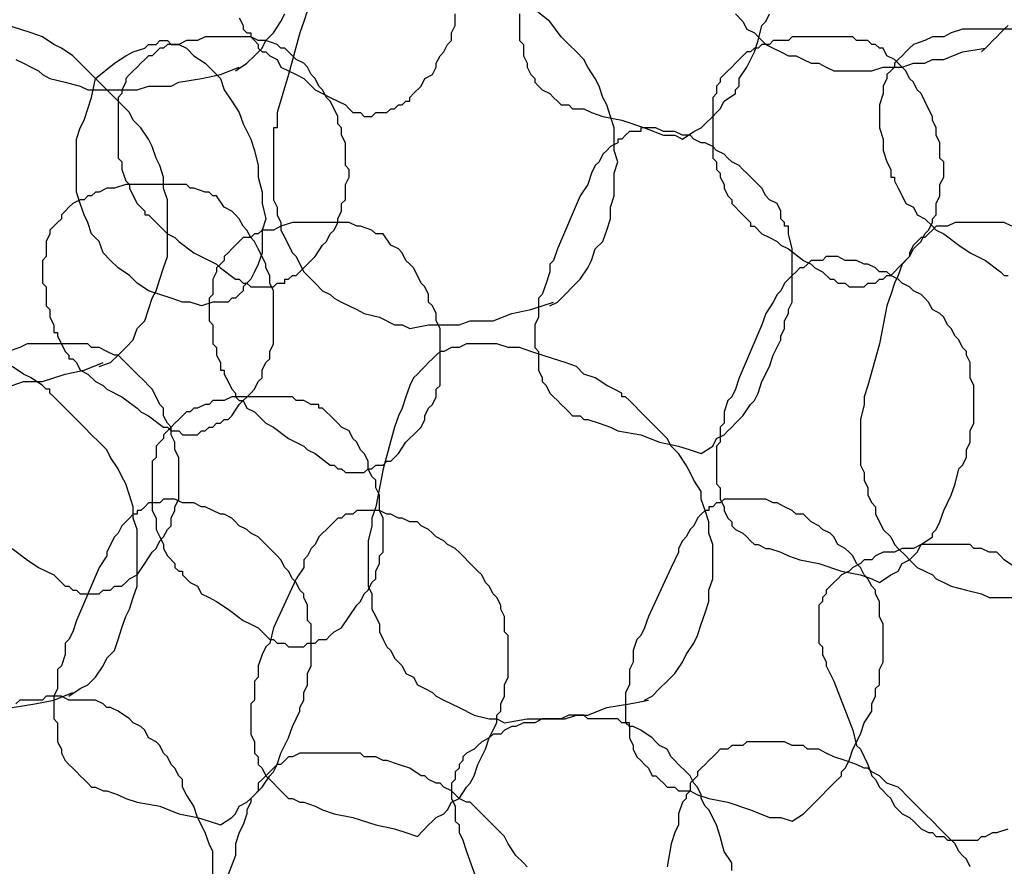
# Model space of a CAD drawing. Header units: millimetres. Extents: x 14 to 424, y 0 to 287.
# Tile 77 of 104: x 321 to 331, y 165 to 174. Entities that reach past the tile are written whole.
import ezdxf

# ---------------------------------------------------------------- set-up
doc = ezdxf.new("R2010")
doc.units = ezdxf.units.MM
doc.layers.add('PDF _0', color=7, linetype='Continuous')

msp = doc.modelspace()

# ---------------------------------------------------------------- linework, layer by layer
at = {"layer": 'PDF _0', "lineweight": 25}
for points in [[(326.319, 170.741), (326.402, 170.782), (326.485, 170.866), (326.568, 170.949), (326.651, 171.032), (326.734, 171.156), (326.776, 171.239), (326.817, 171.364), (326.9, 171.447), (326.942, 171.572), (326.983, 171.696), (326.983, 171.821), (327.025, 171.946), (327.025, 172.07), (327.025, 172.195), (327.066, 172.32), (327.025, 172.444), (327.025, 172.569), (327.025, 172.693), (326.983, 172.818), (326.942, 172.943), (326.9, 173.026), (326.859, 173.15), (326.817, 173.233), (326.734, 173.358), (326.693, 173.441), (326.609, 173.524), (326.526, 173.607), (326.443, 173.69), (326.319, 173.857), (326.111, 174.023)], [(322.871, 173.317), (322.995, 173.4), (323.078, 173.483), (323.161, 173.566), (323.203, 173.649), (323.286, 173.732), (323.369, 173.857), (323.411, 173.94)], [(322.912, 173.898), (322.954, 173.815), (322.954, 173.774), (322.995, 173.732), (323.037, 173.732), (323.037, 173.69), (323.078, 173.649), (323.12, 173.607), (323.12, 173.566), (323.161, 173.524), (323.203, 173.524), (323.245, 173.483), (323.328, 173.441), (323.369, 173.358), (323.452, 173.317), (323.535, 173.275), (323.618, 173.233), (323.743, 173.109), (323.826, 173.067), (323.909, 173.026), (323.992, 172.984), (324.075, 172.943), (324.117, 172.901), (324.158, 172.86), (324.2, 172.86), (324.242, 172.86), (324.283, 172.818), (324.325, 172.818), (324.366, 172.818), (324.408, 172.86), (324.449, 172.86), (324.491, 172.86), (324.532, 172.86), (324.574, 172.901), (324.615, 172.901), (324.657, 172.943), (324.699, 172.943), (324.74, 172.984), (324.782, 172.984), (324.782, 173.026), (324.823, 173.067), (324.906, 173.15), (324.948, 173.233), (325.031, 173.275), (325.072, 173.358), (325.072, 173.4), (325.114, 173.483), (325.155, 173.524), (325.197, 173.607), (325.239, 173.649), (325.239, 173.69), (325.239, 173.732), (325.28, 173.815), (325.28, 173.857), (325.28, 173.94)], [(323.66, 173.981), (323.618, 173.857), (323.577, 173.732), (323.452, 173.275), (323.328, 172.86), (323.328, 172.735), (323.328, 172.693), (323.286, 172.693), (323.286, 172.652), (323.286, 172.486), (323.286, 172.403), (323.286, 172.32), (323.286, 172.236), (323.286, 172.153), (323.286, 172.07), (323.286, 171.987), (323.286, 171.904), (323.328, 171.821), (323.328, 171.738), (323.369, 171.655), (323.369, 171.572), (323.411, 171.489), (323.452, 171.406), (323.494, 171.323), (323.535, 171.281), (323.577, 171.198), (323.618, 171.115), (323.701, 171.032), (323.743, 170.99), (323.826, 170.907), (323.909, 170.866), (323.951, 170.824), (324.034, 170.782), (324.117, 170.741), (324.2, 170.699), (324.283, 170.658), (324.449, 170.616), (324.615, 170.533), (324.699, 170.533), (324.782, 170.492), (324.989, 170.533), (325.239, 170.533), (325.322, 170.533), (325.446, 170.575), (325.571, 170.575), (325.696, 170.575), (325.903, 170.658), (326.111, 170.699), (326.36, 170.782)], [(325.986, 173.94), (325.986, 173.857), (325.986, 173.815), (325.986, 173.732), (325.986, 173.649), (326.028, 173.607), (326.028, 173.524), (326.028, 173.483), (326.069, 173.4), (326.069, 173.358), (326.111, 173.275), (326.153, 173.233), (326.153, 173.192), (326.194, 173.15), (326.236, 173.109), (326.319, 173.067), (326.36, 173.026), (326.402, 172.984), (326.443, 172.943), (326.526, 172.943), (326.568, 172.901), (326.693, 172.901), (326.776, 172.86), (326.9, 172.818), (327.108, 172.777), (327.357, 172.693), (327.565, 172.61), (327.69, 172.61), (327.773, 172.569), (327.897, 172.652), (327.98, 172.693), (328.022, 172.735), (328.105, 172.818), (328.147, 172.86), (328.188, 172.901), (328.23, 172.984), (328.354, 173.067), (328.354, 173.109), (328.396, 173.15), (328.396, 173.233), (328.479, 173.358), (328.562, 173.524), (328.604, 173.649), (328.645, 173.815), (328.687, 173.857), (328.728, 173.94)], [(328.354, 173.94), (328.437, 173.857), (328.479, 173.774), (328.562, 173.732), (328.604, 173.69), (328.687, 173.607), (328.77, 173.566), (328.853, 173.524), (328.936, 173.483), (329.019, 173.483), (329.102, 173.441), (329.185, 173.4), (329.268, 173.4), (329.351, 173.358), (329.434, 173.317), (329.517, 173.317), (329.725, 173.317), (329.85, 173.317), (329.974, 173.358), (330.058, 173.358), (330.182, 173.358), (330.307, 173.4), (330.431, 173.4), (330.515, 173.441), (330.639, 173.441), (330.847, 173.524), (331.096, 173.566)], [(321.375, 170.076), (321.5, 170.118), (321.583, 170.201), (321.666, 170.284), (321.749, 170.367), (321.791, 170.492), (321.874, 170.575), (321.915, 170.699), (321.957, 170.824), (321.998, 170.907), (322.04, 171.032), (322.081, 171.156), (322.123, 171.281), (322.123, 171.406), (322.123, 171.53), (322.123, 171.655), (322.123, 171.779), (322.123, 171.904), (322.081, 172.029), (322.081, 172.153), (322.04, 172.278), (321.998, 172.361), (321.957, 172.486), (321.915, 172.569), (321.832, 172.693), (321.749, 172.777), (321.707, 172.86), (321.624, 172.943), (321.541, 173.026), (321.375, 173.192), (321.209, 173.358), (321.167, 173.4), (321.126, 173.441), (321.084, 173.483), (320.96, 173.566), (320.877, 173.607), (320.752, 173.69), (320.627, 173.732), (320.503, 173.774), (320.378, 173.815)], [(331.055, 173.524), (331.096, 173.566), (331.138, 173.607), (331.179, 173.649), (331.221, 173.69), (331.262, 173.732), (331.304, 173.774), (331.345, 173.815)], [(331.387, 173.774), (331.262, 173.774), (331.138, 173.774), (331.055, 173.774), (330.93, 173.774), (330.847, 173.774), (330.722, 173.732), (330.639, 173.69), (330.515, 173.69), (330.431, 173.649), (330.307, 173.607), (330.265, 173.566), (330.224, 173.524), (330.182, 173.483), (330.141, 173.441), (330.099, 173.4), (330.099, 173.358), (330.058, 173.317), (330.016, 173.275), (330.016, 173.233), (329.974, 173.15), (329.974, 173.109), (329.974, 173.067), (329.933, 172.943), (329.933, 172.818), (329.933, 172.693), (329.974, 172.569), (329.974, 172.444), (330.016, 172.32), (330.058, 172.236), (330.058, 172.153), (330.099, 172.153), (330.099, 172.112), (330.141, 172.029), (330.182, 171.946), (330.224, 171.863), (330.307, 171.821), (330.348, 171.738), (330.431, 171.696), (330.515, 171.613), (330.556, 171.572), (330.639, 171.53), (330.805, 171.406), (330.93, 171.323), (331.096, 171.239), (331.262, 171.115), (331.304, 171.073), (331.345, 171.073)], [(320.461, 173.441), (320.544, 173.4), (320.627, 173.358), (320.71, 173.317), (320.752, 173.275), (320.835, 173.233), (321.001, 173.192), (321.167, 173.15), (321.25, 173.109), (321.334, 173.109), (321.583, 173.109), (321.791, 173.109), (321.915, 173.15), (322.04, 173.15), (322.164, 173.15), (322.247, 173.192), (322.497, 173.233), (322.704, 173.275), (322.912, 173.358)], [(331.387, 171.613), (331.304, 171.655), (331.179, 171.655), (331.055, 171.655), (330.93, 171.655), (330.847, 171.655), (330.805, 171.655), (330.764, 171.655), (330.681, 171.613), (330.639, 171.613), (330.556, 171.613), (330.515, 171.572), (330.473, 171.53), (330.431, 171.489), (330.39, 171.489), (330.348, 171.447), (330.307, 171.406), (330.265, 171.323), (330.265, 171.281), (330.182, 171.198), (330.141, 171.073), (330.099, 170.99), (330.058, 170.866), (330.016, 170.741), (329.933, 170.325), (329.808, 169.869), (329.767, 169.744), (329.767, 169.702), (329.767, 169.661), (329.725, 169.495), (329.725, 169.412), (329.725, 169.328), (329.725, 169.245), (329.725, 169.162), (329.725, 169.079), (329.725, 168.996), (329.767, 168.913), (329.767, 168.83), (329.808, 168.747), (329.808, 168.664), (329.85, 168.581), (329.891, 168.539), (329.891, 168.456), (329.933, 168.373), (329.974, 168.29), (330.058, 168.207), (330.099, 168.124), (330.141, 168.082), (330.224, 167.999), (330.265, 167.958), (330.348, 167.874), (330.431, 167.833), (330.515, 167.791), (330.556, 167.75), (330.639, 167.708), (330.722, 167.667), (330.888, 167.625), (331.055, 167.584), (331.138, 167.542), (331.221, 167.542), (331.47, 167.542)], [(320.42, 168.082), (320.586, 167.958), (320.71, 167.874), (320.794, 167.833), (320.877, 167.791), (321.001, 167.667), (321.043, 167.667), (321.084, 167.625), (321.126, 167.625), (321.167, 167.584), (321.209, 167.584), (321.25, 167.584), (321.292, 167.584), (321.334, 167.584), (321.375, 167.584), (321.417, 167.625), (321.458, 167.625), (321.5, 167.625), (321.541, 167.667), (321.583, 167.667), (321.624, 167.667), (321.666, 167.708), (321.707, 167.75), (321.791, 167.791), (321.874, 167.916), (321.957, 168.041), (321.998, 168.082), (322.04, 168.165), (322.081, 168.207), (322.123, 168.29), (322.164, 168.331), (322.164, 168.415), (322.206, 168.498), (322.206, 168.539), (322.247, 168.622), (322.247, 168.705), (322.247, 168.788), (322.247, 168.871), (322.247, 168.955), (322.247, 168.996), (322.247, 169.079), (322.206, 169.162), (322.206, 169.245), (322.164, 169.328), (322.164, 169.412), (322.123, 169.453), (322.081, 169.536), (322.081, 169.619), (322.04, 169.661), (321.998, 169.744), (321.957, 169.827), (321.915, 169.869), (321.874, 169.91), (321.791, 169.993), (321.749, 170.035), (321.707, 170.076), (321.583, 170.201), (321.541, 170.201), (321.458, 170.242), (321.375, 170.284), (321.292, 170.284), (321.25, 170.325), (321.209, 170.325), (321.126, 170.325), (321.084, 170.325), (321.043, 170.325), (320.918, 170.325), (320.835, 170.325), (320.71, 170.325), (320.586, 170.325), (320.503, 170.284), (320.378, 170.242)], [(327.357, 166.42), (327.44, 166.462), (327.523, 166.545), (327.607, 166.628), (327.69, 166.711), (327.773, 166.836), (327.814, 166.919), (327.897, 167.044), (327.939, 167.127), (327.98, 167.251), (328.022, 167.376), (328.063, 167.501), (328.063, 167.625), (328.105, 167.75), (328.105, 167.874), (328.105, 167.999), (328.105, 168.124), (328.063, 168.248), (328.063, 168.373), (328.022, 168.498), (327.98, 168.622), (327.98, 168.705), (327.897, 168.83), (327.856, 168.913), (327.814, 168.996), (327.731, 169.121), (327.648, 169.204), (327.607, 169.287), (327.523, 169.37), (327.357, 169.536), (327.191, 169.702), (327.15, 169.744), (327.108, 169.744), (327.108, 169.785), (327.025, 169.827), (326.942, 169.869), (326.817, 169.952), (326.693, 169.993), (326.609, 170.076), (326.485, 170.118), (326.36, 170.159), (326.236, 170.201), (326.111, 170.242), (325.986, 170.284), (325.862, 170.284), (325.737, 170.325), (325.612, 170.325), (325.529, 170.325), (325.446, 170.325), (325.405, 170.325), (325.322, 170.284), (325.28, 170.284), (325.239, 170.284), (325.155, 170.242), (325.114, 170.242), (325.072, 170.201), (325.031, 170.159), (324.989, 170.118), (324.948, 170.076), (324.906, 170.035), (324.865, 169.993), (324.823, 169.952), (324.782, 169.869), (324.74, 169.744), (324.699, 169.619), (324.657, 169.536), (324.615, 169.412), (324.491, 168.955), (324.408, 168.539), (324.366, 168.415), (324.366, 168.373), (324.366, 168.331), (324.325, 168.165), (324.325, 168.082), (324.325, 167.999), (324.325, 167.916), (324.325, 167.833), (324.325, 167.75), (324.325, 167.667), (324.366, 167.584), (324.366, 167.501), (324.366, 167.417), (324.408, 167.334), (324.449, 167.251), (324.449, 167.168), (324.491, 167.085), (324.532, 167.002), (324.574, 166.961), (324.615, 166.877), (324.699, 166.794), (324.74, 166.711), (324.823, 166.67), (324.865, 166.587), (324.948, 166.545), (325.031, 166.504), (325.072, 166.462), (325.155, 166.42), (325.239, 166.379), (325.322, 166.337), (325.488, 166.254), (325.654, 166.213), (325.737, 166.213), (325.82, 166.171), (326.069, 166.213), (326.277, 166.213), (326.402, 166.213), (326.485, 166.213), (326.609, 166.254), (326.734, 166.254), (326.942, 166.337), (327.191, 166.379), (327.399, 166.42)], [(320.42, 169.869), (320.544, 169.91), (320.669, 169.91), (320.752, 169.91), (321.001, 169.993), (321.209, 170.035), (321.417, 170.118)], [(321.043, 166.462), (321.167, 166.545), (321.25, 166.587), (321.334, 166.67), (321.417, 166.794), (321.458, 166.877), (321.541, 166.961), (321.583, 167.085), (321.624, 167.21), (321.666, 167.334), (321.707, 167.417), (321.749, 167.542), (321.791, 167.667), (321.791, 167.791), (321.791, 167.916), (321.791, 168.041), (321.791, 168.165), (321.791, 168.29), (321.749, 168.415), (321.749, 168.539), (321.707, 168.664), (321.666, 168.788), (321.624, 168.871), (321.583, 168.955), (321.5, 169.079), (321.458, 169.162), (321.375, 169.245), (321.292, 169.328), (321.209, 169.412), (321.043, 169.578), (320.877, 169.744), (320.835, 169.785), (320.835, 169.827), (320.794, 169.827), (320.752, 169.869), (320.627, 169.952), (320.544, 169.993), (320.42, 170.076)], [(331.428, 167.874), (331.304, 167.958), (331.262, 167.999), (331.221, 168.041), (331.138, 168.041), (331.055, 168.082), (330.971, 168.082), (330.93, 168.124), (330.847, 168.124), (330.764, 168.124), (330.681, 168.124), (330.598, 168.124), (330.556, 168.124), (330.473, 168.124), (330.39, 168.124), (330.307, 168.082), (330.265, 168.082), (330.182, 168.082), (330.099, 168.041), (330.058, 168.041), (329.974, 168.041), (329.891, 167.999), (329.85, 167.958), (329.767, 167.958), (329.725, 167.916), (329.642, 167.874), (329.601, 167.833), (329.517, 167.791), (329.476, 167.75), (329.434, 167.708), (329.393, 167.667), (329.351, 167.625), (329.351, 167.584), (329.31, 167.542), (329.31, 167.501), (329.268, 167.459), (329.268, 167.417), (329.268, 167.376), (329.268, 167.334), (329.268, 167.293), (329.268, 167.21), (329.268, 167.127), (329.268, 167.044), (329.31, 167.002), (329.31, 166.919), (329.351, 166.836), (329.351, 166.794), (329.434, 166.628), (329.642, 166.088), (329.684, 165.922), (329.725, 165.88), (329.767, 165.797), (329.808, 165.714), (329.85, 165.59), (329.891, 165.548), (329.933, 165.465), (329.974, 165.423), (330.016, 165.382), (330.058, 165.34), (330.099, 165.257), (330.141, 165.216), (330.182, 165.174), (330.265, 165.133), (330.307, 165.091), (330.348, 165.05), (330.39, 165.008), (330.473, 164.966), (330.515, 164.966), (330.556, 164.925), (330.639, 164.925), (330.681, 164.883), (330.764, 164.883), (330.805, 164.883), (330.888, 164.883), (330.93, 164.883), (331.013, 164.883), (331.055, 164.925), (331.096, 164.925), (331.179, 164.966), (331.221, 164.966), (331.345, 165.008)], [(320.42, 166.337), (320.669, 166.379), (320.877, 166.42), (321.084, 166.504)], [(322.621, 164.509), (322.621, 164.676), (322.621, 164.717), (322.621, 164.759), (322.58, 164.842), (322.538, 164.966), (322.455, 165.133), (322.414, 165.257), (322.331, 165.382), (322.289, 165.465), (322.289, 165.548), (322.247, 165.59), (322.206, 165.673), (322.164, 165.714), (322.123, 165.797), (322.081, 165.839), (322.04, 165.922), (321.998, 165.963), (321.915, 166.005), (321.874, 166.088), (321.832, 166.13), (321.749, 166.171), (321.707, 166.213), (321.583, 166.296), (321.5, 166.337), (321.458, 166.337), (321.417, 166.379), (321.334, 166.42), (321.25, 166.42), (321.167, 166.42), (321.084, 166.42), (321.043, 166.42), (320.96, 166.462), (320.877, 166.462), (320.794, 166.462), (320.752, 166.42), (320.669, 166.42), (320.586, 166.42), (320.503, 166.42), (320.461, 166.379)], [(328.313, 164.551), (328.313, 164.634), (328.23, 164.759), (328.188, 164.925), (328.147, 165.05), (328.063, 165.216), (328.022, 165.257), (327.98, 165.34), (327.98, 165.382), (327.939, 165.465), (327.897, 165.507), (327.856, 165.59), (327.814, 165.631), (327.731, 165.714), (327.69, 165.756), (327.648, 165.797), (327.607, 165.88), (327.523, 165.922), (327.482, 165.963), (327.44, 166.005), (327.316, 166.088), (327.233, 166.13), (327.191, 166.13), (327.191, 166.171), (327.108, 166.171), (327.066, 166.213), (326.983, 166.213), (326.9, 166.213), (326.817, 166.213), (326.734, 166.213), (326.693, 166.254), (326.609, 166.254), (326.526, 166.254), (326.443, 166.213), (326.402, 166.213), (326.319, 166.213), (326.236, 166.213), (326.153, 166.171), (326.111, 166.171), (326.028, 166.171), (325.945, 166.13), (325.903, 166.13), (325.82, 166.088), (325.779, 166.047), (325.696, 166.047), (325.654, 166.005), (325.571, 165.963), (325.529, 165.922), (325.488, 165.88), (325.405, 165.839), (325.363, 165.797), (325.363, 165.756), (325.322, 165.714), (325.322, 165.673), (325.28, 165.631), (325.28, 165.59), (325.28, 165.548), (325.239, 165.507), (325.239, 165.465), (325.239, 165.423), (325.239, 165.382), (325.239, 165.34), (325.28, 165.257), (325.28, 165.174), (325.28, 165.091), (325.322, 165.05), (325.322, 164.966), (325.363, 164.883), (325.405, 164.759), (325.612, 164.177)], [(330.93, 164.593), (330.888, 164.676), (330.847, 164.717), (330.805, 164.759), (330.764, 164.842), (330.681, 164.925), (330.598, 165.008), (330.515, 165.091), (330.431, 165.174), (330.265, 165.34), (330.224, 165.382), (330.182, 165.423), (330.141, 165.465), (330.016, 165.507), (329.974, 165.548), (329.933, 165.59), (329.85, 165.631), (329.808, 165.673), (329.767, 165.673), (329.684, 165.714), (329.559, 165.756), (329.434, 165.797), (329.351, 165.839), (329.268, 165.88), (329.227, 165.88), (329.144, 165.88), (329.102, 165.922), (329.019, 165.922), (328.977, 165.922), (328.894, 165.963), (328.853, 165.963), (328.77, 165.963), (328.728, 165.963), (328.645, 165.963), (328.604, 165.963), (328.562, 165.963), (328.479, 165.963), (328.437, 165.922), (328.354, 165.922), (328.313, 165.922), (328.271, 165.88), (328.188, 165.88), (328.147, 165.839), (328.105, 165.797), (328.063, 165.756), (328.022, 165.714), (327.98, 165.673), (327.939, 165.631), (327.939, 165.59), (327.897, 165.548), (327.856, 165.507), (327.856, 165.423), (327.814, 165.382), (327.814, 165.34), (327.773, 165.299), (327.731, 165.174), (327.731, 165.05), (327.69, 164.966), (327.648, 164.842), (327.607, 164.593)], [(326.069, 164.593), (326.028, 164.634), (325.945, 164.717), (325.862, 164.842), (325.82, 164.925), (325.737, 165.008), (325.654, 165.091), (325.488, 165.257), (325.446, 165.299), (325.405, 165.299), (325.322, 165.34), (325.239, 165.423), (325.155, 165.465), (325.114, 165.507), (325.072, 165.507), (324.989, 165.548), (324.948, 165.59), (324.906, 165.59), (324.782, 165.673), (324.657, 165.714), (324.532, 165.756), (324.491, 165.756), (324.408, 165.797), (324.366, 165.797), (324.283, 165.797), (324.242, 165.839), (324.158, 165.839), (324.117, 165.839), (324.034, 165.839), (323.992, 165.839), (323.909, 165.839), (323.868, 165.839), (323.785, 165.839), (323.743, 165.839), (323.701, 165.839), (323.618, 165.839), (323.577, 165.839), (323.494, 165.797), (323.452, 165.797), (323.411, 165.756), (323.369, 165.714), (323.328, 165.714), (323.286, 165.673), (323.245, 165.631), (323.203, 165.59), (323.161, 165.548), (323.12, 165.507), (323.12, 165.423), (323.078, 165.382), (323.037, 165.34), (323.037, 165.299), (322.995, 165.216), (322.995, 165.174), (322.954, 165.05), (322.912, 164.966), (322.871, 164.842), (322.871, 164.717), (322.788, 164.509)]]:
    msp.add_lwpolyline(points, dxfattribs=at)
for points in [[(323.618, 171.156), (323.743, 171.281), (323.826, 171.406), (323.868, 171.447), (323.909, 171.53), (323.951, 171.572), (323.992, 171.655), (323.992, 171.696), (324.034, 171.779), (324.034, 171.863), (324.075, 171.904), (324.075, 171.987), (324.075, 172.07), (324.117, 172.153), (324.117, 172.236), (324.075, 172.278), (324.075, 172.361), (324.075, 172.444), (324.075, 172.527), (324.034, 172.61), (324.034, 172.693), (323.992, 172.735), (323.992, 172.818), (323.951, 172.901), (323.909, 172.984), (323.868, 173.026), (323.826, 173.109), (323.785, 173.15), (323.743, 173.233), (323.701, 173.275), (323.66, 173.358), (323.618, 173.4), (323.535, 173.441), (323.452, 173.524), (323.411, 173.566), (323.369, 173.566), (323.328, 173.607), (323.203, 173.649), (323.161, 173.649), (323.12, 173.649), (323.037, 173.69), (322.995, 173.69), (322.954, 173.69), (322.871, 173.69), (322.788, 173.69), (322.663, 173.69), (322.538, 173.69), (322.455, 173.649), (322.331, 173.649), (322.247, 173.607), (322.206, 173.607), (322.123, 173.607), (322.081, 173.566), (322.04, 173.566), (321.998, 173.524), (321.957, 173.483), (321.915, 173.483), (321.874, 173.441), (321.832, 173.4), (321.791, 173.358), (321.749, 173.317), (321.707, 173.275), (321.666, 173.233), (321.666, 173.192), (321.624, 173.109), (321.624, 173.067), (321.583, 173.026), (321.583, 172.943), (321.583, 172.901), (321.583, 172.86), (321.583, 172.777), (321.583, 172.735), (321.583, 172.652), (321.583, 172.61), (321.583, 172.527), (321.583, 172.486), (321.583, 172.444), (321.583, 172.361), (321.624, 172.32), (321.624, 172.236), (321.666, 172.112), (321.707, 172.07), (321.707, 172.029), (321.749, 171.946), (321.791, 171.863), (321.832, 171.821), (321.874, 171.779), (321.874, 171.738), (321.915, 171.738), (321.998, 171.655), (322.04, 171.613), (322.123, 171.53), (322.206, 171.489), (322.247, 171.447), (322.414, 171.323), (322.58, 171.239), (322.663, 171.198), (322.704, 171.156), (322.871, 171.032), (322.912, 171.032), (322.954, 170.99), (322.995, 170.99), (323.037, 170.949), (323.078, 170.949), (323.12, 170.949), (323.161, 170.949), (323.203, 170.949), (323.245, 170.949), (323.286, 170.949), (323.328, 170.99), (323.369, 170.99), (323.411, 170.99), (323.411, 171.032), (323.452, 171.032), (323.494, 171.073), (323.535, 171.073), (323.577, 171.115)], [(330.141, 171.156), (330.265, 171.281), (330.307, 171.364), (330.348, 171.406), (330.39, 171.447), (330.431, 171.53), (330.473, 171.572), (330.515, 171.655), (330.515, 171.696), (330.556, 171.738), (330.556, 171.779), (330.556, 171.821), (330.556, 171.863), (330.598, 171.946), (330.598, 171.987), (330.598, 172.07), (330.639, 172.153), (330.639, 172.236), (330.639, 172.32), (330.598, 172.361), (330.598, 172.444), (330.598, 172.527), (330.556, 172.61), (330.556, 172.693), (330.515, 172.777), (330.515, 172.818), (330.473, 172.901), (330.431, 172.984), (330.39, 173.067), (330.348, 173.109), (330.307, 173.192), (330.265, 173.233), (330.224, 173.317), (330.182, 173.358), (330.141, 173.4), (330.099, 173.441), (330.016, 173.483), (329.974, 173.566), (329.933, 173.566), (329.891, 173.607), (329.85, 173.607), (329.808, 173.649), (329.725, 173.649), (329.684, 173.649), (329.642, 173.69), (329.559, 173.69), (329.517, 173.69), (329.476, 173.69), (329.393, 173.69), (329.351, 173.69), (329.31, 173.69), (329.227, 173.69), (329.185, 173.69), (329.144, 173.69), (329.102, 173.69), (329.019, 173.69), (328.977, 173.69), (328.936, 173.649), (328.853, 173.649), (328.811, 173.649), (328.77, 173.649), (328.728, 173.607), (328.645, 173.607), (328.604, 173.566), (328.562, 173.566), (328.52, 173.524), (328.479, 173.524), (328.437, 173.483), (328.396, 173.441), (328.354, 173.4), (328.313, 173.358), (328.271, 173.317), (328.23, 173.275), (328.188, 173.233), (328.188, 173.192), (328.147, 173.15), (328.147, 173.067), (328.105, 173.026), (328.105, 172.984), (328.105, 172.901), (328.105, 172.86), (328.105, 172.777), (328.105, 172.735), (328.105, 172.652), (328.105, 172.61), (328.105, 172.569), (328.105, 172.486), (328.105, 172.444), (328.105, 172.361), (328.147, 172.32), (328.147, 172.236), (328.188, 172.195), (328.188, 172.153), (328.23, 172.07), (328.23, 172.029), (328.271, 171.946), (328.313, 171.904), (328.313, 171.863), (328.354, 171.821), (328.396, 171.779), (328.437, 171.738), (328.479, 171.696), (328.52, 171.655), (328.52, 171.613), (328.562, 171.613), (328.645, 171.53), (328.728, 171.489), (328.811, 171.447), (328.853, 171.406), (328.936, 171.364), (329.102, 171.239), (329.185, 171.198), (329.227, 171.156), (329.31, 171.115), (329.393, 171.032), (329.434, 171.032), (329.476, 170.99), (329.517, 170.99), (329.559, 170.99), (329.601, 170.949), (329.642, 170.949), (329.684, 170.949), (329.725, 170.949), (329.767, 170.949), (329.808, 170.99), (329.85, 170.99), (329.891, 170.99), (329.933, 171.032), (329.974, 171.032), (330.016, 171.073), (330.058, 171.073), (330.099, 171.115)], [(321.334, 173.233), (321.541, 173.4), (321.666, 173.483), (321.749, 173.524), (321.874, 173.566), (321.915, 173.607), (321.957, 173.607), (321.998, 173.607), (322.04, 173.649), (322.123, 173.649), (322.164, 173.607), (322.206, 173.607), (322.247, 173.607), (322.331, 173.566), (322.414, 173.483), (322.538, 173.4), (322.621, 173.317), (322.704, 173.233), (322.746, 173.109), (322.829, 172.984), (322.912, 172.86), (322.954, 172.735), (323.037, 172.569), (323.078, 172.444), (323.12, 172.278), (323.12, 172.153), (323.161, 171.987), (323.161, 171.863), (323.203, 171.696), (323.161, 171.572), (323.161, 171.447), (323.161, 171.323), (323.12, 171.198), (323.078, 171.115), (323.037, 171.032), (322.954, 170.949), (322.954, 170.907), (322.912, 170.866), (322.871, 170.824), (322.829, 170.824), (322.788, 170.782), (322.704, 170.782), (322.663, 170.782), (322.621, 170.782), (322.497, 170.741), (322.372, 170.782), (322.289, 170.782), (322.164, 170.824), (322.04, 170.866), (321.915, 170.907), (321.791, 170.99), (321.707, 171.073), (321.583, 171.156), (321.5, 171.239), (321.417, 171.323), (321.375, 171.447), (321.292, 171.53), (321.25, 171.655), (321.209, 171.738), (321.167, 171.863), (321.126, 171.987), (321.126, 172.112), (321.126, 172.236), (321.126, 172.32), (321.126, 172.444), (321.126, 172.569), (321.167, 172.693), (321.209, 172.777), (321.292, 173.026)], [(327.98, 169.121), (328.105, 169.204), (328.147, 169.287), (328.23, 169.328), (328.271, 169.37), (328.313, 169.412), (328.354, 169.453), (328.437, 169.536), (328.52, 169.661), (328.562, 169.702), (328.604, 169.785), (328.645, 169.91), (328.728, 170.076), (328.77, 170.201), (328.853, 170.367), (328.853, 170.409), (328.894, 170.492), (328.894, 170.575), (328.936, 170.658), (328.936, 170.699), (328.977, 170.782), (328.977, 170.866), (328.977, 170.949), (328.977, 171.032), (328.977, 171.073), (328.977, 171.156), (328.977, 171.239), (328.977, 171.323), (328.977, 171.364), (328.936, 171.53), (328.936, 171.613), (328.894, 171.613), (328.894, 171.655), (328.853, 171.696), (328.853, 171.779), (328.811, 171.863), (328.728, 171.904), (328.687, 171.946), (328.645, 172.029), (328.604, 172.07), (328.562, 172.112), (328.479, 172.195), (328.437, 172.236), (328.396, 172.278), (328.313, 172.32), (328.271, 172.361), (328.23, 172.403), (328.147, 172.444), (328.105, 172.486), (328.022, 172.527), (327.98, 172.527), (327.897, 172.569), (327.856, 172.61), (327.773, 172.61), (327.69, 172.652), (327.648, 172.652), (327.565, 172.652), (327.482, 172.693), (327.44, 172.693), (327.357, 172.693), (327.316, 172.693), (327.316, 172.652), (327.274, 172.652), (327.233, 172.652), (327.191, 172.652), (327.15, 172.61), (327.108, 172.569), (327.066, 172.569), (327.066, 172.527), (326.983, 172.486), (326.942, 172.444), (326.9, 172.403), (326.859, 172.32), (326.817, 172.278), (326.776, 172.195), (326.734, 172.07), (326.651, 171.946), (326.402, 171.364), (326.36, 171.239), (326.319, 171.198), (326.319, 171.115), (326.277, 170.99), (326.236, 170.866), (326.194, 170.824), (326.194, 170.741), (326.194, 170.699), (326.194, 170.616), (326.153, 170.533), (326.153, 170.492), (326.153, 170.409), (326.153, 170.367), (326.153, 170.284), (326.194, 170.242), (326.194, 170.159), (326.194, 170.118), (326.194, 170.035), (326.236, 169.952), (326.236, 169.91), (326.277, 169.869), (326.319, 169.785), (326.36, 169.744), (326.402, 169.702), (326.443, 169.661), (326.485, 169.619), (326.526, 169.578), (326.568, 169.536), (326.651, 169.536), (326.693, 169.495), (326.734, 169.495), (326.859, 169.453), (326.983, 169.412), (327.066, 169.37), (327.316, 169.328), (327.523, 169.245), (327.731, 169.204), (327.856, 169.162)], [(322.829, 169.536), (322.912, 169.661), (323.037, 169.785), (323.078, 169.827), (323.12, 169.91), (323.161, 169.952), (323.161, 170.035), (323.203, 170.118), (323.245, 170.159), (323.245, 170.242), (323.286, 170.325), (323.286, 170.367), (323.286, 170.45), (323.286, 170.533), (323.286, 170.616), (323.286, 170.699), (323.286, 170.782), (323.286, 170.824), (323.286, 170.907), (323.245, 170.99), (323.245, 171.073), (323.203, 171.156), (323.203, 171.198), (323.161, 171.281), (323.12, 171.364), (323.078, 171.447), (323.037, 171.489), (322.995, 171.572), (322.954, 171.613), (322.912, 171.696), (322.871, 171.738), (322.829, 171.779), (322.746, 171.821), (322.663, 171.946), (322.621, 171.946), (322.58, 171.987), (322.538, 171.987), (322.414, 172.029), (322.372, 172.029), (322.331, 172.07), (322.247, 172.07), (322.206, 172.07), (322.164, 172.07), (322.081, 172.07), (321.998, 172.07), (321.874, 172.07), (321.749, 172.07), (321.666, 172.07), (321.541, 172.029), (321.458, 172.029), (321.375, 171.987), (321.334, 171.987), (321.292, 171.946), (321.25, 171.946), (321.209, 171.904), (321.167, 171.904), (321.084, 171.863), (321.043, 171.821), (321.001, 171.779), (320.96, 171.738), (320.96, 171.696), (320.918, 171.655), (320.877, 171.613), (320.835, 171.572), (320.835, 171.53), (320.794, 171.447), (320.794, 171.406), (320.794, 171.364), (320.794, 171.281), (320.752, 171.239), (320.752, 171.156), (320.752, 171.115), (320.752, 171.073), (320.752, 170.99), (320.794, 170.949), (320.794, 170.866), (320.794, 170.824), (320.794, 170.741), (320.835, 170.699), (320.835, 170.616), (320.877, 170.533), (320.877, 170.45), (320.918, 170.45), (320.918, 170.409), (320.96, 170.325), (321.001, 170.242), (321.043, 170.201), (321.043, 170.159), (321.084, 170.159), (321.126, 170.118), (321.167, 170.035), (321.25, 169.993), (321.334, 169.91), (321.417, 169.869), (321.458, 169.827), (321.624, 169.744), (321.791, 169.619), (321.832, 169.578), (321.915, 169.536), (322.081, 169.412), (322.123, 169.412), (322.164, 169.37), (322.206, 169.37), (322.247, 169.37), (322.289, 169.328), (322.331, 169.328), (322.372, 169.328), (322.414, 169.328), (322.455, 169.328), (322.497, 169.37), (322.538, 169.37), (322.58, 169.412), (322.621, 169.412), (322.663, 169.453), (322.704, 169.453), (322.746, 169.495), (322.788, 169.495)], [(324.657, 169.121), (324.74, 169.245), (324.865, 169.37), (324.906, 169.412), (324.948, 169.495), (324.948, 169.536), (324.989, 169.619), (325.031, 169.661), (325.072, 169.744), (325.072, 169.827), (325.114, 169.869), (325.114, 169.952), (325.114, 170.035), (325.114, 170.118), (325.114, 170.201), (325.114, 170.284), (325.114, 170.325), (325.114, 170.409), (325.114, 170.492), (325.072, 170.575), (325.072, 170.658), (325.031, 170.741), (324.989, 170.782), (324.989, 170.866), (324.948, 170.949), (324.906, 170.99), (324.865, 171.073), (324.823, 171.156), (324.782, 171.198), (324.74, 171.239), (324.699, 171.323), (324.657, 171.364), (324.574, 171.406), (324.491, 171.53), (324.449, 171.53), (324.408, 171.53), (324.366, 171.572), (324.242, 171.613), (324.2, 171.613), (324.117, 171.655), (324.075, 171.655), (324.034, 171.655), (323.992, 171.655), (323.909, 171.655), (323.826, 171.655), (323.701, 171.655), (323.577, 171.655), (323.494, 171.655), (323.369, 171.613), (323.286, 171.572), (323.203, 171.572), (323.161, 171.572), (323.12, 171.53), (323.078, 171.53), (323.037, 171.489), (322.954, 171.489), (322.912, 171.447), (322.871, 171.406), (322.829, 171.364), (322.788, 171.323), (322.746, 171.281), (322.746, 171.239), (322.704, 171.198), (322.663, 171.156), (322.663, 171.115), (322.621, 171.032), (322.621, 170.99), (322.621, 170.949), (322.621, 170.866), (322.58, 170.824), (322.58, 170.741), (322.58, 170.699), (322.58, 170.616), (322.58, 170.575), (322.621, 170.533), (322.621, 170.45), (322.621, 170.409), (322.621, 170.325), (322.663, 170.284), (322.663, 170.201), (322.704, 170.118), (322.704, 170.035), (322.746, 170.035), (322.746, 169.993), (322.788, 169.91), (322.829, 169.827), (322.871, 169.785), (322.871, 169.744), (322.912, 169.702), (322.954, 169.702), (322.995, 169.619), (323.078, 169.578), (323.161, 169.495), (323.203, 169.453), (323.286, 169.412), (323.452, 169.287), (323.618, 169.204), (323.66, 169.162), (323.743, 169.121), (323.909, 168.996), (323.951, 168.996), (323.992, 168.955), (324.034, 168.955), (324.075, 168.913), (324.117, 168.913), (324.158, 168.913), (324.2, 168.913), (324.242, 168.913), (324.283, 168.913), (324.325, 168.955), (324.366, 168.955), (324.408, 168.996), (324.449, 168.996), (324.491, 168.996), (324.532, 169.038), (324.574, 169.038), (324.615, 169.079)], [(329.933, 167.708), (330.058, 167.791), (330.141, 167.833), (330.182, 167.916), (330.265, 167.958), (330.307, 167.999), (330.348, 168.041), (330.39, 168.124), (330.515, 168.207), (330.515, 168.248), (330.556, 168.29), (330.598, 168.373), (330.639, 168.498), (330.722, 168.664), (330.764, 168.788), (330.805, 168.955), (330.847, 168.996), (330.888, 169.079), (330.888, 169.162), (330.93, 169.245), (330.93, 169.287), (330.93, 169.37), (330.971, 169.453), (330.971, 169.536), (330.971, 169.578), (330.971, 169.661), (330.971, 169.744), (330.971, 169.827), (330.971, 169.869), (330.93, 169.952), (330.93, 170.118), (330.888, 170.201), (330.888, 170.242), (330.847, 170.284), (330.805, 170.367), (330.764, 170.409), (330.722, 170.492), (330.681, 170.533), (330.639, 170.616), (330.598, 170.658), (330.515, 170.699), (330.473, 170.782), (330.431, 170.824), (330.39, 170.866), (330.307, 170.907), (330.265, 170.949), (330.182, 170.99), (330.141, 171.032), (330.058, 171.073), (330.016, 171.115), (329.933, 171.115), (329.891, 171.156), (329.808, 171.198), (329.767, 171.198), (329.684, 171.239), (329.642, 171.239), (329.559, 171.239), (329.476, 171.281), (329.434, 171.281), (329.351, 171.281), (329.31, 171.239), (329.268, 171.239), (329.227, 171.239), (329.185, 171.239), (329.144, 171.198), (329.102, 171.156), (329.061, 171.156), (329.019, 171.115), (328.977, 171.073), (328.936, 171.032), (328.894, 170.99), (328.853, 170.907), (328.811, 170.866), (328.77, 170.782), (328.687, 170.658), (328.645, 170.533), (328.396, 169.952), (328.354, 169.827), (328.313, 169.744), (328.271, 169.702), (328.23, 169.578), (328.23, 169.453), (328.188, 169.412), (328.188, 169.328), (328.188, 169.245), (328.147, 169.204), (328.147, 169.121), (328.147, 169.079), (328.147, 168.996), (328.147, 168.955), (328.147, 168.871), (328.147, 168.788), (328.188, 168.747), (328.188, 168.664), (328.188, 168.622), (328.23, 168.539), (328.23, 168.498), (328.271, 168.415), (328.313, 168.373), (328.313, 168.331), (328.354, 168.29), (328.437, 168.248), (328.479, 168.207), (328.52, 168.165), (328.562, 168.124), (328.604, 168.124), (328.687, 168.082), (328.728, 168.082), (328.853, 168.041), (328.936, 167.999), (329.061, 167.958), (329.268, 167.916), (329.517, 167.833), (329.725, 167.791), (329.85, 167.75)], [(324.034, 167.21), (324.117, 167.334), (324.2, 167.459), (324.242, 167.501), (324.283, 167.584), (324.325, 167.625), (324.366, 167.708), (324.408, 167.75), (324.408, 167.833), (324.449, 167.916), (324.449, 167.999), (324.491, 168.041), (324.491, 168.124), (324.491, 168.207), (324.491, 168.29), (324.491, 168.373), (324.491, 168.415), (324.449, 168.498), (324.449, 168.581), (324.449, 168.664), (324.408, 168.747), (324.408, 168.83), (324.366, 168.871), (324.325, 168.955), (324.325, 169.038), (324.283, 169.121), (324.242, 169.162), (324.2, 169.245), (324.158, 169.287), (324.117, 169.37), (324.034, 169.412), (323.992, 169.453), (323.951, 169.495), (323.826, 169.619), (323.785, 169.619), (323.785, 169.661), (323.701, 169.661), (323.618, 169.702), (323.535, 169.702), (323.494, 169.744), (323.452, 169.744), (323.369, 169.744), (323.328, 169.744), (323.286, 169.744), (323.161, 169.744), (323.037, 169.744), (322.954, 169.744), (322.829, 169.744), (322.746, 169.702), (322.621, 169.702), (322.58, 169.661), (322.538, 169.661), (322.455, 169.619), (322.414, 169.619), (322.372, 169.578), (322.331, 169.578), (322.289, 169.536), (322.247, 169.495), (322.206, 169.453), (322.164, 169.412), (322.123, 169.37), (322.081, 169.328), (322.081, 169.287), (322.04, 169.245), (321.998, 169.204), (321.998, 169.121), (321.998, 169.079), (321.957, 169.038), (321.957, 168.955), (321.957, 168.913), (321.957, 168.83), (321.957, 168.788), (321.957, 168.747), (321.957, 168.664), (321.957, 168.622), (321.957, 168.539), (321.957, 168.498), (321.998, 168.415), (321.998, 168.373), (321.998, 168.29), (322.04, 168.207), (322.081, 168.124), (322.081, 168.082), (322.123, 167.999), (322.206, 167.916), (322.206, 167.874), (322.247, 167.833), (322.289, 167.833), (322.289, 167.791), (322.372, 167.708), (322.455, 167.667), (322.497, 167.584), (322.58, 167.542), (322.663, 167.501), (322.788, 167.417), (322.954, 167.293), (323.037, 167.251), (323.12, 167.21), (323.245, 167.085), (323.286, 167.085), (323.328, 167.044), (323.369, 167.044), (323.411, 167.044), (323.452, 167.002), (323.494, 167.002), (323.535, 167.002), (323.577, 167.002), (323.618, 167.002), (323.66, 167.044), (323.701, 167.044), (323.743, 167.044), (323.785, 167.085), (323.826, 167.085), (323.868, 167.085), (323.909, 167.127), (323.951, 167.168)], [(322.704, 165.05), (322.829, 165.133), (322.871, 165.174), (322.912, 165.257), (322.995, 165.299), (323.037, 165.34), (323.078, 165.382), (323.161, 165.465), (323.245, 165.59), (323.286, 165.631), (323.328, 165.714), (323.369, 165.839), (323.452, 166.005), (323.494, 166.13), (323.577, 166.296), (323.577, 166.337), (323.618, 166.42), (323.618, 166.504), (323.66, 166.587), (323.66, 166.628), (323.66, 166.711), (323.701, 166.794), (323.701, 166.877), (323.701, 166.919), (323.701, 167.002), (323.701, 167.085), (323.701, 167.168), (323.701, 167.251), (323.66, 167.293), (323.66, 167.459), (323.618, 167.542), (323.618, 167.584), (323.577, 167.625), (323.535, 167.708), (323.494, 167.75), (323.452, 167.833), (323.411, 167.874), (323.369, 167.958), (323.328, 167.999), (323.286, 168.041), (323.203, 168.124), (323.161, 168.165), (323.12, 168.207), (323.037, 168.248), (322.995, 168.29), (322.912, 168.331), (322.871, 168.373), (322.829, 168.415), (322.746, 168.456), (322.704, 168.456), (322.621, 168.498), (322.538, 168.539), (322.497, 168.539), (322.414, 168.581), (322.372, 168.581), (322.289, 168.581), (322.206, 168.622), (322.164, 168.622), (322.081, 168.622), (322.04, 168.581), (321.998, 168.581), (321.957, 168.581), (321.915, 168.581), (321.874, 168.539), (321.832, 168.498), (321.791, 168.498), (321.791, 168.456), (321.749, 168.456), (321.707, 168.415), (321.666, 168.373), (321.624, 168.331), (321.583, 168.248), (321.541, 168.207), (321.5, 168.124), (321.458, 168.041), (321.458, 167.999), (321.375, 167.874), (321.126, 167.293), (321.084, 167.168), (321.043, 167.085), (321.001, 167.044), (321.001, 166.919), (320.96, 166.794), (320.918, 166.753), (320.918, 166.67), (320.918, 166.628), (320.918, 166.545), (320.877, 166.462), (320.877, 166.42), (320.877, 166.337), (320.877, 166.296), (320.877, 166.213), (320.918, 166.171), (320.918, 166.088), (320.918, 166.005), (320.918, 165.963), (320.96, 165.88), (320.96, 165.839), (321.001, 165.756), (321.043, 165.714), (321.084, 165.673), (321.126, 165.631), (321.167, 165.59), (321.209, 165.548), (321.25, 165.507), (321.292, 165.465), (321.334, 165.465), (321.417, 165.423), (321.458, 165.423), (321.583, 165.382), (321.666, 165.34), (321.791, 165.299), (322.04, 165.257), (322.247, 165.174), (322.455, 165.133), (322.58, 165.091)], [(328.977, 165.091), (329.102, 165.174), (329.144, 165.216), (329.185, 165.257), (329.268, 165.34), (329.31, 165.382), (329.351, 165.423), (329.434, 165.507), (329.517, 165.59), (329.517, 165.631), (329.559, 165.673), (329.601, 165.756), (329.642, 165.88), (329.725, 166.047), (329.767, 166.171), (329.85, 166.296), (329.85, 166.379), (329.891, 166.462), (329.891, 166.545), (329.933, 166.587), (329.933, 166.67), (329.933, 166.753), (329.974, 166.836), (329.974, 166.877), (329.974, 166.961), (329.974, 167.044), (329.974, 167.127), (329.974, 167.21), (329.974, 167.251), (329.933, 167.334), (329.933, 167.501), (329.891, 167.584), (329.891, 167.625), (329.85, 167.667), (329.808, 167.75), (329.767, 167.791), (329.725, 167.874), (329.684, 167.916), (329.642, 167.999), (329.601, 168.041), (329.559, 168.082), (329.476, 168.124), (329.434, 168.207), (329.393, 168.248), (329.31, 168.29), (329.268, 168.331), (329.185, 168.373), (329.144, 168.415), (329.102, 168.456), (329.019, 168.456), (328.977, 168.498), (328.894, 168.539), (328.811, 168.581), (328.77, 168.581), (328.687, 168.622), (328.645, 168.622), (328.562, 168.622), (328.479, 168.622), (328.437, 168.622), (328.354, 168.622), (328.313, 168.622), (328.271, 168.622), (328.23, 168.622), (328.188, 168.581), (328.147, 168.581), (328.105, 168.539), (328.063, 168.539), (328.063, 168.498), (328.022, 168.498), (327.98, 168.456), (327.939, 168.415), (327.897, 168.331), (327.856, 168.29), (327.814, 168.207), (327.773, 168.165), (327.731, 168.082), (327.731, 168.041), (327.648, 167.874), (327.399, 167.334), (327.357, 167.21), (327.316, 167.127), (327.274, 167.085), (327.233, 166.961), (327.233, 166.836), (327.191, 166.753), (327.191, 166.711), (327.191, 166.628), (327.191, 166.587), (327.15, 166.504), (327.15, 166.462), (327.15, 166.379), (327.15, 166.296), (327.15, 166.254), (327.15, 166.171), (327.191, 166.13), (327.191, 166.047), (327.191, 166.005), (327.233, 165.922), (327.233, 165.88), (327.274, 165.797), (327.316, 165.756), (327.357, 165.714), (327.399, 165.673), (327.44, 165.59), (327.482, 165.59), (327.523, 165.548), (327.565, 165.507), (327.607, 165.465), (327.69, 165.465), (327.731, 165.423), (327.856, 165.423), (327.939, 165.382), (328.063, 165.34), (328.271, 165.299), (328.52, 165.216), (328.728, 165.133), (328.853, 165.133)], [(324.865, 164.925), (324.989, 165.05), (325.031, 165.091), (325.072, 165.133), (325.155, 165.174), (325.197, 165.216), (325.239, 165.299), (325.322, 165.34), (325.405, 165.465), (325.446, 165.507), (325.488, 165.59), (325.529, 165.714), (325.612, 165.88), (325.654, 166.005), (325.737, 166.171), (325.737, 166.254), (325.779, 166.296), (325.779, 166.379), (325.82, 166.462), (325.82, 166.545), (325.82, 166.587), (325.862, 166.67), (325.862, 166.753), (325.862, 166.836), (325.862, 166.877), (325.862, 166.961), (325.862, 167.044), (325.862, 167.127), (325.82, 167.168), (325.82, 167.334), (325.779, 167.417), (325.779, 167.459), (325.737, 167.542), (325.696, 167.584), (325.654, 167.667), (325.612, 167.708), (325.571, 167.791), (325.529, 167.833), (325.488, 167.874), (325.446, 167.916), (325.363, 167.999), (325.322, 168.041), (325.28, 168.082), (325.197, 168.124), (325.155, 168.165), (325.072, 168.207), (325.031, 168.248), (324.989, 168.29), (324.906, 168.331), (324.865, 168.373), (324.782, 168.373), (324.699, 168.415), (324.657, 168.415), (324.574, 168.456), (324.532, 168.456), (324.449, 168.498), (324.366, 168.498), (324.325, 168.498), (324.242, 168.498), (324.2, 168.498), (324.158, 168.456), (324.117, 168.456), (324.075, 168.456), (324.034, 168.415), (323.992, 168.415), (323.951, 168.373), (323.909, 168.331), (323.868, 168.29), (323.826, 168.248), (323.785, 168.207), (323.743, 168.124), (323.701, 168.082), (323.66, 167.999), (323.618, 167.958), (323.618, 167.874), (323.535, 167.75), (323.286, 167.21), (323.245, 167.044), (323.203, 167.002), (323.161, 166.919), (323.12, 166.794), (323.12, 166.67), (323.078, 166.628), (323.078, 166.545), (323.078, 166.504), (323.078, 166.42), (323.037, 166.379), (323.037, 166.296), (323.037, 166.213), (323.037, 166.171), (323.037, 166.088), (323.037, 166.047), (323.078, 165.963), (323.078, 165.922), (323.078, 165.839), (323.12, 165.797), (323.12, 165.714), (323.161, 165.673), (323.203, 165.59), (323.245, 165.548), (323.286, 165.507), (323.328, 165.465), (323.369, 165.423), (323.411, 165.382), (323.452, 165.34), (323.494, 165.34), (323.577, 165.299), (323.618, 165.299), (323.743, 165.257), (323.826, 165.216), (323.951, 165.174), (324.158, 165.133), (324.408, 165.05), (324.615, 165.008), (324.74, 164.966)]]:
    msp.add_lwpolyline(points, close=True, dxfattribs=at)

doc.saveas('drawing.dxf')
